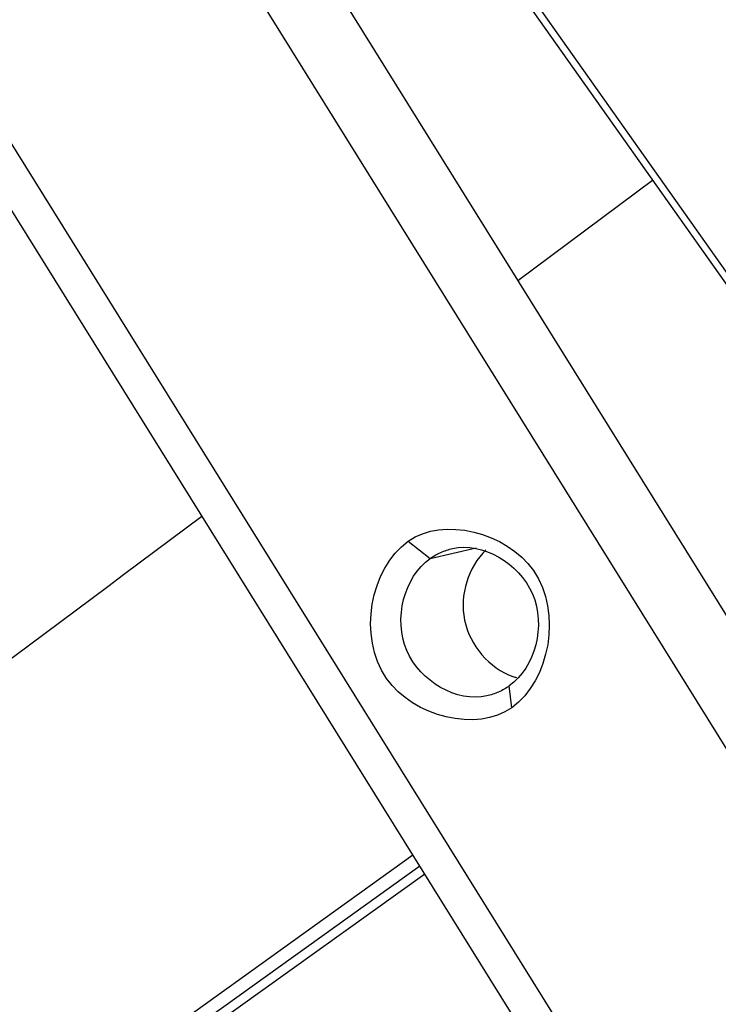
# Paper-space layout 'Sheet' of a CAD drawing. Header units: inches. Extents: x 0.2 to 10.8, y 0.2 to 8.3.
# Tile 28 of 256: x 1.0271 to 1.1228, y 2.0301 to 2.1651. Entities that reach past the tile are written whole.
import ezdxf

# ---------------------------------------------------------------- set-up
doc = ezdxf.new("R2010")
doc.units = ezdxf.units.IN
doc.header["$MEASUREMENT"] = 0
doc.layers.get('0').update_dxf_attribs({"lineweight": 5})
doc.layers.add('02___PRT_ALL_AXES', color=7, linetype='Continuous')

psp = doc.layouts.new('Sheet')

# ---------------------------------------------------------------- linework, layer by layer
at = {"color": 0, "linetype": 'ByBlock', "lineweight": -3}
for p, q in [((0.5374565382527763, 2.933228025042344), (1.145389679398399, 1.956143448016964)), ((1.142494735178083, 1.951742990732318), (0.5339750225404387, 2.929770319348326)), ((1.051417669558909, 2.233087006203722), (1.145494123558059, 2.099982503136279)), ((1.050501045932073, 2.232701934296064), (1.144577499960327, 2.099597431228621)), ((1.095360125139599, 2.129348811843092), (1.113813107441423, 2.143127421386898)), ((1.080344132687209, 2.093615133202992), (1.083339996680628, 2.091236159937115)), ((1.083339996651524, 2.091236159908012), (1.089681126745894, 2.09270806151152)), ((1.094551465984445, 2.070780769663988), (1.094204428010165, 2.073774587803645)), ((0.5506172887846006, 1.670174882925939), (1.080989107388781, 2.050596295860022)), ((0.5519497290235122, 1.668946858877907), (1.081927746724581, 2.049087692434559)), ((1.028058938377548, 2.008945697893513), (1.082607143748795, 2.047994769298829))]:
    psp.add_line(p, q, dxfattribs=at)
psp.add_arc((-36.08484842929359, 51.84025815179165), 62.07688129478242, 306.585704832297, 306.744023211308, dxfattribs=at)
for points, knots in [([(1.080344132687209, 2.093615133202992), (1.085119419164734, 2.097040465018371), (1.103177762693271, 2.092557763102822), (1.099707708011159, 2.074479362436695), (1.094551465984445, 2.070780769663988)], [0, 0, 0, 0, 0.4808208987, 1, 1, 1, 1]), ([(1.094551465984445, 2.070780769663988), (1.08977617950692, 2.067355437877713), (1.071717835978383, 2.071838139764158), (1.075187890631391, 2.089916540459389), (1.080344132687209, 2.093615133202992)], [0, 0, 0, 0, 0.4808208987, 1, 1, 1, 1]), ([(1.083339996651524, 2.091236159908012), (1.083797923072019, 2.091564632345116), (1.084789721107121, 2.092128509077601), (1.08587169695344, 2.092486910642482), (1.08642577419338, 2.092613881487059)], [0, 0, 0, 0, 0.4978412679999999, 1, 1, 1, 1]), ([(1.08642577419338, 2.092613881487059), (1.090515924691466, 2.093551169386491), (1.100749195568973, 2.087586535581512), (1.097730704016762, 2.076303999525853), (1.094204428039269, 2.073774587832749)], [0, 0, 0, 0, 0.4915955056, 1, 1, 1, 1]), ([(1.091118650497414, 2.072396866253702), (1.087028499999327, 2.071459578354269), (1.076795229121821, 2.077424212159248), (1.079813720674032, 2.088706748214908), (1.083339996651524, 2.091236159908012)], [0, 0, 0, 0, 0.4915955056, 1, 1, 1, 1]), ([(1.094204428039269, 2.073774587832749), (1.093746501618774, 2.073446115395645), (1.092754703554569, 2.072882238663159), (1.091672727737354, 2.072523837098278), (1.091118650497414, 2.072396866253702)], [0, 0, 0, 0, 0.4978412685, 1, 1, 1, 1])]:
    psp.add_open_spline(points, degree=3, knots=knots, dxfattribs=at)
at = {"layer": '02___PRT_ALL_AXES', "color": 0, "linetype": 'ByBlock', "lineweight": -3}
for p, q in [((0.9446194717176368, 2.371619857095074), (1.158718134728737, 2.027515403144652)), ((0.934686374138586, 2.369314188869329), (1.156756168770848, 2.01239834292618))]:
    psp.add_line(p, q, dxfattribs=at)
psp.add_arc((1.098468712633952, 2.08585554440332), 0.011415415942, 250.7659497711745, 253.2988396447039, dxfattribs=at)
psp.add_open_spline([(1.090992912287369, 2.092431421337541), (1.088591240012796, 2.090091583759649), (1.086109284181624, 2.082380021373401), (1.091501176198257, 2.076196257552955), (1.094708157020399, 2.075077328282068)], degree=3, knots=[0, 0, 0, 0, 0.4967748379, 1, 1, 1, 1], dxfattribs=at)

doc.saveas('drawing.dxf')
